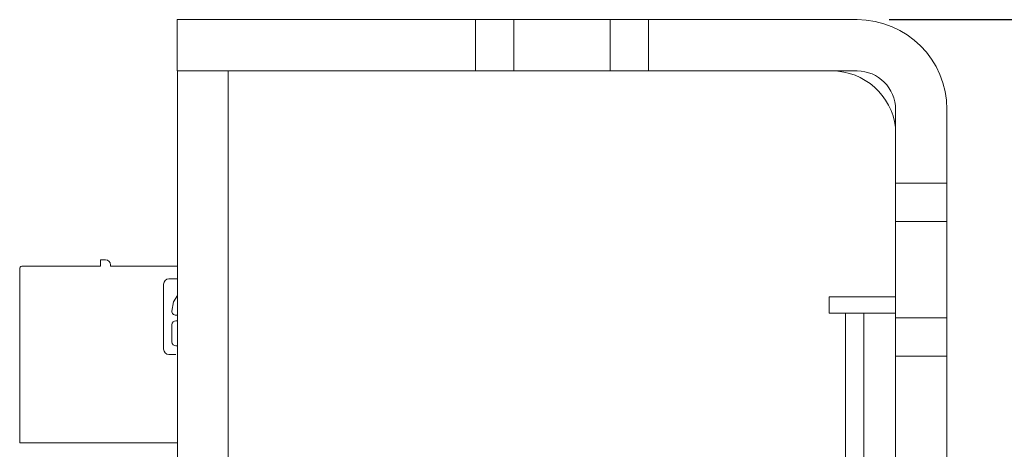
# Model space of a CAD drawing. Header units: inches. Extents: x 0.2 to 16.3, y 0.2 to 11.5.
# Tile 69 of 71: x 13.3 to 14.8, y 9.6 to 10.3. Entities that reach past the tile are written whole.
import ezdxf

# ---------------------------------------------------------------- set-up
doc = ezdxf.new("R2010")
doc.units = ezdxf.units.IN
doc.header["$MEASUREMENT"] = 0
doc.layers.add('FORMAT', color=7, linetype='Continuous')
doc.styles.add('SLDTEXTSTYLE0', font='TXT', dxfattribs={"width": 0.75})
doc.dimstyles.new('SLDDIMSTYLE0', dxfattribs={"dimtxt": 0.125, "dimasz": 0.13, "dimexe": 0, "dimexo": 0.0625, "dimgap": 0.03125, "dimtad": 2, "dimdec": 3, "dimzin": 4, "dimdsep": 46, "dimtxsty": 'Standard', "dimsah": 1, "dimcen": 0.09, "dimadec": 0, "dimazin": 0, "dimtfac": 1, "dimtdec": 3, "dimtofl": 0, "dimtmove": 0, "dimatfit": 3, "dimfxl": 1, "dimtolj": 1, "dimtzin": 12, "dimarcsym": 0})

# ---------------------------------------------------------------- blocks, each defined once
blk = doc.blocks.new('*D13')
at = {"layer": 'FORMAT'}
for p, q in [((14.6243, 10.2868), (15.4693, 10.2868)), ((15.3443, 10.2868), (15.3443, 6.1868)), ((14.6843, 6.1868), (15.4693, 6.1868))]:
    blk.add_line(p, q, dxfattribs=at)
for points in [[(15.3443, 10.2868), (15.3243, 10.1568), (15.3643, 10.1568)], [(15.3443, 6.1868), (15.3643, 6.3168), (15.3243, 6.3168)]]:
    blk.add_solid(points, dxfattribs=at)
at = {"layer": 'FORMAT', "insert": (15.1831, 8.029), "char_height": 0.125, "attachment_point": 1, "rotation": 90, "style": 'SLDTEXTSTYLE0'}
blk.add_mtext('4.100', dxfattribs=at)

msp = doc.modelspace()

# ---------------------------------------------------------------- linework, layer by layer
at = {"color": 7, "linetype": 'Continuous', "lineweight": 15}
for p, q in [((13.5143, 10.2868), (13.5143, 10.2068)), ((13.9793, 10.2868), (13.5143, 10.2868)), ((13.9793, 10.2068), (13.9793, 10.2868)), ((14.0393, 10.2868), (13.9793, 10.2868)), ((14.0393, 10.2868), (14.0393, 10.2068)), ((14.1893, 10.2868), (14.0393, 10.2868)), ((14.1893, 10.2068), (14.1893, 10.2868)), ((14.2493, 10.2868), (14.1893, 10.2868)), ((14.2493, 10.2868), (14.2493, 10.2068)), ((14.5743, 10.2868), (14.2493, 10.2868)), ((13.9793, 10.2068), (13.5143, 10.2068)), ((13.515, 6.2908), (13.515, 10.2068)), ((13.594, 10.2068), (13.594, 6.2908)), ((14.0393, 10.2068), (13.9793, 10.2068)), ((14.1893, 10.2068), (14.0393, 10.2068)), ((14.2493, 10.2068), (14.1893, 10.2068)), ((14.5743, 10.2068), (14.2493, 10.2068)), ((14.6343, 10.0318), (14.6343, 10.1468)), ((14.7143, 10.0318), (14.7143, 10.1468)), ((14.7143, 10.0318), (14.6343, 10.0318)), ((14.6343, 9.9718), (14.6343, 10.0318)), ((14.7143, 9.9718), (14.7143, 10.0318)), ((14.6343, 9.9718), (14.7143, 9.9718)), ((14.6343, 9.8218), (14.6343, 9.9718)), ((14.7143, 9.8218), (14.7143, 9.9718)), ((13.395, 9.9024), (13.395, 9.9122)), ((13.395, 9.9122), (13.4029, 9.9122)), ((13.4108, 9.9043), (13.4108, 9.9024)), ((13.4108, 9.9024), (13.515, 9.9024)), ((13.4934, 9.7729), (13.4934, 9.8744)), ((13.5017, 9.8827), (13.515, 9.8827)), ((14.531, 9.8543), (14.6343, 9.8543)), ((14.531, 9.8293), (14.531, 9.8543)), ((13.5125, 9.8258), (13.515, 9.8258)), ((14.556, 9.8293), (14.531, 9.8293)), ((14.585, 9.8293), (14.556, 9.8293)), ((14.556, 9.5843), (14.556, 9.8293)), ((14.6343, 9.8293), (14.585, 9.8293)), ((14.585, 9.5843), (14.585, 9.8293)), ((13.5062, 9.8109), (13.5062, 9.7842)), ((13.515, 9.8171), (13.5125, 9.8171)), ((14.6343, 9.8218), (14.7143, 9.8218)), ((14.6343, 9.7618), (14.6343, 9.8218)), ((14.7143, 9.7618), (14.7143, 9.8218)), ((13.5125, 9.778), (13.515, 9.778)), ((14.6343, 9.7618), (14.7143, 9.7618)), ((14.6343, 6.7818), (14.6343, 9.7618)), ((14.7143, 6.7818), (14.7143, 9.7618)), ((13.515, 9.6268), (13.269, 9.6268))]:
    msp.add_line(p, q, dxfattribs=at)
at = {"color": 7, "linetype": 'Continuous', "lineweight": 15, "flags": 128}
msp.add_lwpolyline([(13.515, 9.8566), (13.509, 9.8466), (13.5062, 9.8322)], dxfattribs=at)
at = {"color": 7, "linetype": 'Continuous', "lineweight": 15}
for centre, radius, start, end in [((14.5743, 10.1468), 0.14, 0, 90), ((14.535, 10.1068), 0.1, 6.7103, 90), ((14.5743, 10.1468), 0.06, 0, 90), ((13.4029, 9.9043), 0.00787, 0, 90), ((13.5017, 9.8744), 0.0083, 90, 180), ((13.5125, 9.832), 0.00622, 178.6717, 270), ((13.5125, 9.8109), 0.00622, 90, 180), ((13.5125, 9.7842), 0.00622, 180, 270), ((13.5017, 9.7729), 0.0083, 180, 270)]:
    msp.add_arc(centre, radius, start, end, dxfattribs=at)
msp.add_open_spline([(13.273, 9.9024), (13.2724, 9.9023), (13.2714, 9.9022), (13.2701, 9.9013), (13.2692, 9.9), (13.2691, 9.8989), (13.269, 9.8984)], degree=3, knots=[0, 0, 0, 0, 0.25, 0.500006, 0.749993, 1, 1, 1, 1], dxfattribs=at)
for points in [[(13.273, 9.9024), (13.395, 9.9024)], [(13.269, 9.6268), (13.269, 9.8984)], [(13.5017, 9.7646), (13.5124, 9.7646)]]:
    msp.add_open_spline(points, degree=1, dxfattribs=at)

# ---------------------------------------------------------------- dimensions: what is measured, and where the dimension line sits
at = {"layer": 'FORMAT'}
dim = msp.add_linear_dim(base=(15.3443, 6.1868), p1=(14.5743, 10.2868), p2=(14.6343, 6.1868), angle=90, dimstyle='SLDDIMSTYLE0', dxfattribs=at)
dim.commit()
dim.dimension.update_dxf_attribs({"geometry": '*D13', "text_midpoint": (15.3443, 8.2368), "dimtype": 160})

doc.saveas('drawing.dxf')
